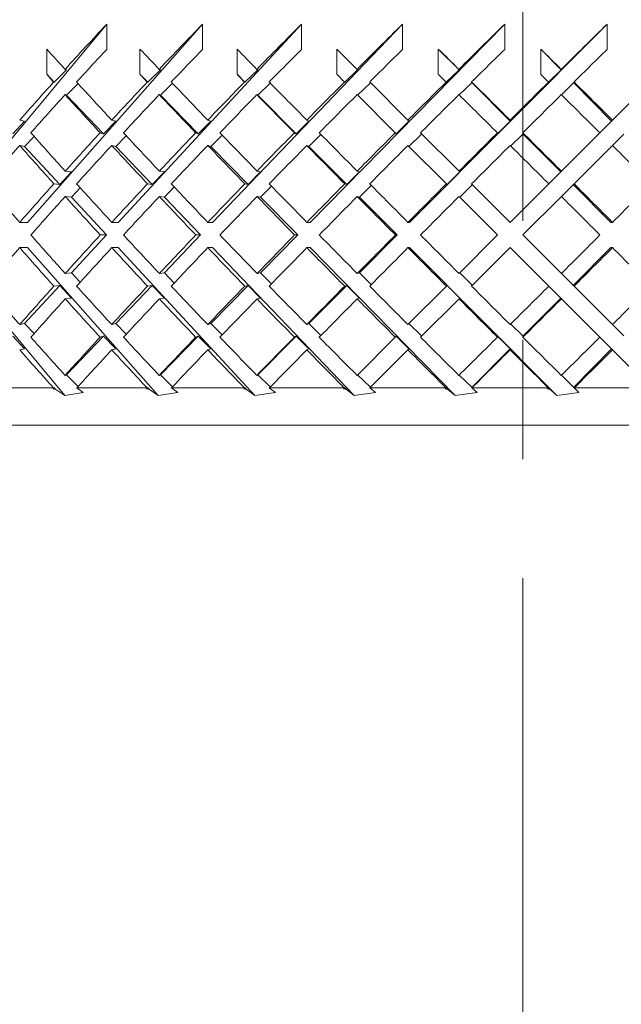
# Model space of a CAD drawing. Header units: inches. Extents: x 1.5 to 18.4, y 1.4 to 15.2.
# Tile 4 of 35: x 4.628 to 5.133, y 8.978 to 9.804. Entities that reach past the tile are written whole.
import ezdxf

# ---------------------------------------------------------------- set-up
doc = ezdxf.new("R2010")
doc.units = ezdxf.units.IN
doc.header["$MEASUREMENT"] = 0
doc.linetypes.add('CENTERX2', pattern=[0.8, 0.5, -0.1, 0.1, -0.1])
doc.layers.add('SLD-0', color=7, linetype='Continuous')

msp = doc.modelspace()

# ---------------------------------------------------------------- linework, layer by layer
at = {"color": 7, "linetype": 'Continuous', "lineweight": 15}
for p, q in [((4.56291, 9.63387), (4.70125, 9.80024)), ((4.63486, 9.63387), (4.78159, 9.80024)), ((4.70125, 9.80024), (4.70125, 9.77903)), ((4.7108, 9.63387), (4.86451, 9.80024)), ((4.78159, 9.80024), (4.78159, 9.77903)), ((4.79001, 9.63387), (4.94922, 9.80024)), ((4.86451, 9.80024), (4.86451, 9.77903)), ((4.87172, 9.63387), (5.0349, 9.80024)), ((4.94922, 9.80024), (4.94922, 9.77903)), ((4.95515, 9.63387), (5.12073, 9.80024)), ((5.0349, 9.80024), (5.0349, 9.77903)), ((5.12073, 9.80024), (5.12073, 9.77903)), ((4.65085, 9.75807), (4.65085, 9.77928)), ((4.7291, 9.75807), (4.7291, 9.77928)), ((4.81043, 9.75807), (4.81043, 9.77928)), ((4.91111, 9.76225), (4.89408, 9.77928)), ((4.89408, 9.75807), (4.89408, 9.77928)), ((4.97922, 9.75807), (4.97922, 9.77928)), ((4.97922, 9.77928), (4.99661, 9.76181)), ((5.06505, 9.75807), (5.06505, 9.77928)), ((5.06505, 9.77928), (5.08218, 9.76181)), ((4.6572, 9.75144), (4.65085, 9.75807)), ((4.66757, 9.76181), (4.6572, 9.75144)), ((4.66757, 9.76181), (4.66631, 9.76225)), ((4.7356, 9.75144), (4.7291, 9.75807)), ((4.74623, 9.76181), (4.7356, 9.75144)), ((4.74623, 9.76181), (4.74524, 9.76225)), ((4.81703, 9.75144), (4.81043, 9.75807)), ((4.82782, 9.76181), (4.81703, 9.75144)), ((4.82782, 9.76181), (4.8271, 9.76225)), ((4.89408, 9.75807), (4.90054, 9.75161)), ((4.91155, 9.76181), (4.90071, 9.75144)), ((4.91155, 9.76181), (4.91111, 9.76225)), ((4.99661, 9.76181), (4.98582, 9.75144)), ((4.99661, 9.76181), (4.99646, 9.76225)), ((5.08218, 9.76181), (5.07155, 9.75144)), ((5.08218, 9.76181), (5.08232, 9.76225)), ((4.6567, 9.75161), (4.6572, 9.75144)), ((4.66757, 9.7406), (4.67724, 9.75027)), ((4.73521, 9.75161), (4.7356, 9.75144)), ((4.74623, 9.7406), (4.75639, 9.75052)), ((4.81675, 9.75161), (4.81703, 9.75144)), ((4.82782, 9.7406), (4.83837, 9.75075)), ((4.90054, 9.75161), (4.90071, 9.75144)), ((4.91155, 9.7406), (4.92226, 9.75085)), ((4.95374, 9.71962), (4.92171, 9.75165)), ((4.92226, 9.7511), (4.92226, 9.75085)), ((4.98576, 9.75161), (4.98582, 9.75144)), ((4.99675, 9.74074), (5.00726, 9.75085)), ((5.00717, 9.75165), (5.00739, 9.75098)), ((5.00726, 9.7511), (5.03944, 9.71877)), ((5.00726, 9.7511), (5.00739, 9.75098)), ((5.00726, 9.7511), (5.00726, 9.75085)), ((5.0716, 9.75161), (5.07155, 9.75144)), ((5.08247, 9.74089), (5.09268, 9.75085)), ((5.09268, 9.7511), (5.1244, 9.71877)), ((5.09268, 9.7511), (5.09281, 9.75098)), ((5.09268, 9.7511), (5.09268, 9.75085)), ((5.09304, 9.75165), (5.09281, 9.75098)), ((5.15724, 9.75161), (5.12525, 9.71962)), ((4.66757, 9.7406), (4.66631, 9.74103)), ((4.69851, 9.70827), (4.66757, 9.7406)), ((4.74623, 9.7406), (4.74524, 9.74103)), ((4.77795, 9.70827), (4.74623, 9.7406)), ((4.82782, 9.7406), (4.8271, 9.74103)), ((4.86, 9.70827), (4.82782, 9.7406)), ((4.91111, 9.74103), (4.94315, 9.709)), ((4.63236, 9.71877), (4.62247, 9.70827)), ((4.63236, 9.71877), (4.62824, 9.71962)), ((4.70876, 9.71877), (4.69851, 9.70827)), ((4.70876, 9.71877), (4.70542, 9.71962)), ((4.78845, 9.71877), (4.77795, 9.70827)), ((4.78845, 9.71877), (4.78592, 9.71962)), ((4.87066, 9.71877), (4.86, 9.70827)), ((4.87066, 9.71877), (4.86895, 9.71962)), ((4.95459, 9.71877), (4.94388, 9.70827)), ((4.95459, 9.71877), (4.95374, 9.71962)), ((5.03944, 9.71877), (5.02879, 9.70827)), ((5.03944, 9.71877), (5.03944, 9.71962)), ((5.1244, 9.71877), (5.11463, 9.709)), ((5.1244, 9.71877), (5.12525, 9.71962)), ((4.69565, 9.709), (4.69851, 9.70827)), ((4.77577, 9.709), (4.77795, 9.70827)), ((4.85854, 9.709), (4.86, 9.70827)), ((4.87066, 9.69756), (4.88082, 9.70757)), ((4.94315, 9.709), (4.94388, 9.70827)), ((4.95459, 9.69756), (4.96517, 9.70793)), ((4.99656, 9.6768), (4.96434, 9.70902)), ((4.96517, 9.70819), (4.96517, 9.70793)), ((5.02879, 9.709), (5.02879, 9.70827)), ((5.03988, 9.69798), (5.04997, 9.70793)), ((5.04997, 9.70819), (5.08182, 9.67619)), ((5.04997, 9.70819), (5.0501, 9.70806)), ((5.04997, 9.70819), (5.04997, 9.70793)), ((5.0501, 9.70902), (5.0501, 9.70806)), ((5.11463, 9.709), (5.08243, 9.6768)), ((5.12525, 9.69841), (5.13478, 9.70793)), ((4.63236, 9.69756), (4.64031, 9.70599)), ((4.70876, 9.69756), (4.71754, 9.70655)), ((4.78845, 9.69756), (4.79797, 9.70708)), ((4.63236, 9.69756), (4.62824, 9.69841)), ((4.66188, 9.66561), (4.63236, 9.69756)), ((4.70876, 9.69756), (4.70542, 9.69841)), ((4.73933, 9.66561), (4.70876, 9.69756)), ((4.78845, 9.69756), (4.78592, 9.69841)), ((4.81978, 9.66561), (4.78845, 9.69756)), ((4.87066, 9.69756), (4.86895, 9.69841)), ((4.90245, 9.66561), (4.87066, 9.69756)), ((4.95374, 9.69841), (4.98597, 9.66618)), ((5.09303, 9.66619), (5.12525, 9.69841)), ((4.6717, 9.67619), (4.66188, 9.66561)), ((4.6717, 9.67619), (4.6664, 9.6768)), ((4.74951, 9.67619), (4.73933, 9.66561)), ((4.74951, 9.67619), (4.74534, 9.6768)), ((4.83021, 9.67619), (4.81978, 9.66561)), ((4.83021, 9.67619), (4.8272, 9.6768)), ((4.91303, 9.67619), (4.90245, 9.66561)), ((4.91303, 9.67619), (4.91121, 9.6768)), ((4.99717, 9.67619), (4.98654, 9.66561)), ((4.99717, 9.67619), (4.99656, 9.6768)), ((5.08182, 9.67619), (5.07181, 9.66618)), ((5.08182, 9.67619), (5.08243, 9.6768)), ((4.65689, 9.66618), (4.66188, 9.66561)), ((4.7354, 9.66618), (4.73933, 9.66561)), ((4.81695, 9.66618), (4.81978, 9.66561)), ((4.90074, 9.66618), (4.90245, 9.66561)), ((4.98597, 9.66618), (4.98654, 9.66561)), ((5.03949, 9.63387), (5.00717, 9.66619)), ((5.07181, 9.66618), (5.03949, 9.63387)), ((5.09303, 9.66619), (5.0924, 9.66556)), ((4.6717, 9.65498), (4.67901, 9.66285)), ((4.74951, 9.65498), (4.75778, 9.66358)), ((4.83021, 9.65498), (4.83936, 9.66426)), ((4.91303, 9.65498), (4.92297, 9.66492)), ((4.99717, 9.65498), (5.00768, 9.66543)), ((5.00768, 9.66568), (5.00768, 9.66543)), ((5.08243, 9.65558), (5.09227, 9.66543)), ((5.09227, 9.66568), (5.12394, 9.63387)), ((5.09227, 9.66568), (5.0924, 9.66556)), ((5.09227, 9.66568), (5.09227, 9.66543)), ((4.6717, 9.65498), (4.6664, 9.65558)), ((4.701, 9.62326), (4.6717, 9.65498)), ((4.74951, 9.65498), (4.74534, 9.65558)), ((4.77986, 9.62326), (4.74951, 9.65498)), ((4.83021, 9.65498), (4.8272, 9.65558)), ((4.86132, 9.62326), (4.83021, 9.65498)), ((4.91303, 9.65498), (4.91121, 9.65558)), ((4.9446, 9.62326), (4.91303, 9.65498)), ((4.99656, 9.65558), (5.02889, 9.62326)), ((5.0501, 9.62326), (5.08243, 9.65558)), ((4.63486, 9.63387), (4.62829, 9.63387)), ((4.7108, 9.63387), (4.70547, 9.63387)), ((4.79001, 9.63387), (4.78596, 9.63387)), ((4.87172, 9.63387), (4.869, 9.63387)), ((4.95515, 9.63387), (4.95379, 9.63387)), ((5.12394, 9.63387), (5.1253, 9.63387)), ((4.6717, 9.59154), (4.701, 9.62326)), ((4.701, 9.62326), (4.69574, 9.62326)), ((4.74951, 9.59154), (4.77986, 9.62326)), ((4.77986, 9.62326), (4.77587, 9.62326)), ((4.83021, 9.59154), (4.86132, 9.62326)), ((4.86132, 9.62326), (4.85864, 9.62326)), ((4.91303, 9.59154), (4.9446, 9.62326)), ((4.9446, 9.62326), (4.94325, 9.62326)), ((5.02889, 9.62326), (4.99656, 9.59094)), ((5.08243, 9.59094), (5.0501, 9.62326)), ((4.66611, 9.48854), (4.56291, 9.61265)), ((4.63486, 9.61265), (4.62829, 9.61265)), ((4.74432, 9.48854), (4.63486, 9.61265)), ((4.7108, 9.61265), (4.70547, 9.61265)), ((4.82547, 9.48854), (4.7108, 9.61265)), ((4.79001, 9.61265), (4.78596, 9.61265)), ((4.90878, 9.48854), (4.79001, 9.61265)), ((4.87172, 9.61265), (4.869, 9.61265)), ((4.99345, 9.48854), (4.87172, 9.61265)), ((4.95515, 9.61265), (4.95379, 9.61265)), ((5.07867, 9.48854), (4.95515, 9.61265)), ((5.00717, 9.58033), (5.03949, 9.61265)), ((5.03949, 9.61265), (5.07181, 9.58034)), ((5.12394, 9.61265), (5.09227, 9.58084)), ((5.12394, 9.61265), (5.1253, 9.61265)), ((4.6664, 9.59094), (4.6717, 9.59154)), ((4.67901, 9.58367), (4.6717, 9.59154)), ((4.74534, 9.59094), (4.74951, 9.59154)), ((4.75778, 9.58294), (4.74951, 9.59154)), ((4.8272, 9.59094), (4.83021, 9.59154)), ((4.83936, 9.58226), (4.83021, 9.59154)), ((4.91121, 9.59094), (4.91303, 9.59154)), ((4.92297, 9.5816), (4.91303, 9.59154)), ((5.00768, 9.58109), (4.99717, 9.59154)), ((5.09227, 9.58109), (5.08243, 9.59094)), ((4.63236, 9.54896), (4.66188, 9.58091)), ((4.66188, 9.58091), (4.65689, 9.58034)), ((4.66188, 9.58091), (4.6717, 9.57033)), ((4.70876, 9.54896), (4.73933, 9.58091)), ((4.73933, 9.58091), (4.7354, 9.58034)), ((4.73933, 9.58091), (4.74951, 9.57033)), ((4.78845, 9.54896), (4.81978, 9.58091)), ((4.81978, 9.58091), (4.81695, 9.58034)), ((4.81978, 9.58091), (4.83021, 9.57033)), ((4.87066, 9.54896), (4.90245, 9.58091)), ((4.90245, 9.58091), (4.90074, 9.58034)), ((4.90245, 9.58091), (4.91303, 9.57033)), ((4.98597, 9.58034), (4.95374, 9.54811)), ((4.98654, 9.58091), (4.98597, 9.58034)), ((4.98654, 9.58091), (4.99717, 9.57033)), ((5.00768, 9.58109), (5.00768, 9.58084)), ((5.07181, 9.58034), (5.08182, 9.57033)), ((5.09227, 9.58109), (5.09227, 9.58084)), ((5.0924, 9.58096), (5.09227, 9.58084)), ((5.0924, 9.58096), (5.09303, 9.58033)), ((5.12525, 9.54811), (5.09303, 9.58033)), ((4.6664, 9.56972), (4.6717, 9.57033)), ((4.74534, 9.56972), (4.74951, 9.57033)), ((4.8272, 9.56972), (4.83021, 9.57033)), ((4.91121, 9.56972), (4.91303, 9.57033)), ((4.96434, 9.53749), (4.99656, 9.56972)), ((4.99656, 9.56972), (4.99717, 9.57033)), ((5.08182, 9.57033), (5.04997, 9.53833)), ((5.08243, 9.56972), (5.08182, 9.57033)), ((5.08243, 9.56972), (5.11463, 9.53752)), ((4.62824, 9.54811), (4.63236, 9.54896)), ((4.64031, 9.54053), (4.63236, 9.54896)), ((4.70542, 9.54811), (4.70876, 9.54896)), ((4.71754, 9.53997), (4.70876, 9.54896)), ((4.78592, 9.54811), (4.78845, 9.54896)), ((4.79797, 9.53944), (4.78845, 9.54896)), ((4.86895, 9.54811), (4.87066, 9.54896)), ((4.88082, 9.53894), (4.87066, 9.54896)), ((4.96517, 9.53858), (4.95459, 9.54896)), ((5.04997, 9.53858), (5.03988, 9.54854)), ((5.13478, 9.53858), (5.12525, 9.54811)), ((4.62247, 9.53825), (4.63236, 9.52775)), ((4.66757, 9.50592), (4.69851, 9.53825)), ((4.69851, 9.53825), (4.69565, 9.53752)), ((4.69851, 9.53825), (4.70876, 9.52775)), ((4.74623, 9.50592), (4.77795, 9.53825)), ((4.77795, 9.53825), (4.77577, 9.53752)), ((4.77795, 9.53825), (4.78845, 9.52775)), ((4.82782, 9.50592), (4.86, 9.53825)), ((4.86, 9.53825), (4.85854, 9.53752)), ((4.86, 9.53825), (4.87066, 9.52775)), ((4.94315, 9.53752), (4.91111, 9.50549)), ((4.94388, 9.53825), (4.94315, 9.53752)), ((4.94388, 9.53825), (4.95459, 9.52775)), ((4.96517, 9.53858), (4.96517, 9.53833)), ((5.02879, 9.53825), (5.03944, 9.52775)), ((5.02879, 9.53825), (5.02879, 9.53752)), ((5.04997, 9.53858), (5.04997, 9.53833)), ((5.0501, 9.53846), (5.04997, 9.53833)), ((5.0501, 9.53846), (5.0501, 9.53749)), ((5.11463, 9.53752), (5.1244, 9.52775)), ((4.62824, 9.52689), (4.63236, 9.52775)), ((4.70542, 9.52689), (4.70876, 9.52775)), ((4.78592, 9.52689), (4.78845, 9.52775)), ((4.86895, 9.52689), (4.87066, 9.52775)), ((4.92192, 9.49507), (4.95374, 9.52689)), ((4.95374, 9.52689), (4.95459, 9.52775)), ((5.03944, 9.52775), (5.00726, 9.49542)), ((5.03944, 9.52689), (5.03944, 9.52775)), ((5.1244, 9.52775), (5.09268, 9.49542)), ((5.12525, 9.52689), (5.1244, 9.52775)), ((5.12525, 9.52689), (5.15707, 9.49507)), ((4.66631, 9.50549), (4.66757, 9.50592)), ((4.67724, 9.49625), (4.66757, 9.50592)), ((4.74524, 9.50549), (4.74623, 9.50592)), ((4.75639, 9.496), (4.74623, 9.50592)), ((4.8271, 9.50549), (4.82782, 9.50592)), ((4.83837, 9.49577), (4.82782, 9.50592)), ((4.92226, 9.49567), (4.91155, 9.50592)), ((5.00726, 9.49567), (4.99675, 9.50578)), ((5.09268, 9.49567), (5.08247, 9.50563)), ((4.60042, 9.49507), (4.65655, 9.49507)), ((4.65625, 9.49409), (4.6572, 9.49508)), ((4.65625, 9.49409), (4.65677, 9.49493)), ((4.65625, 9.49409), (4.65861, 9.49367)), ((4.65677, 9.49493), (4.65655, 9.49507)), ((4.6572, 9.49508), (4.65677, 9.49493)), ((4.6572, 9.49508), (4.65861, 9.49367)), ((4.66611, 9.48854), (4.65861, 9.49367)), ((4.67617, 9.49507), (4.67606, 9.4949)), ((4.67606, 9.4949), (4.68156, 9.49117)), ((4.67617, 9.49507), (4.73506, 9.49507)), ((4.73463, 9.49409), (4.7356, 9.49508)), ((4.73463, 9.49409), (4.73526, 9.49493)), ((4.73463, 9.49409), (4.73705, 9.49367)), ((4.73526, 9.49493), (4.73506, 9.49507)), ((4.7356, 9.49508), (4.73526, 9.49493)), ((4.7356, 9.49508), (4.73705, 9.49367)), ((4.74432, 9.48854), (4.73705, 9.49367)), ((4.75551, 9.49507), (4.75538, 9.4949)), ((4.75538, 9.4949), (4.76071, 9.49117)), ((4.75551, 9.49507), (4.81659, 9.49507)), ((4.81605, 9.49409), (4.81703, 9.49508)), ((4.81605, 9.49409), (4.81679, 9.49493)), ((4.81605, 9.49409), (4.8185, 9.49367)), ((4.81679, 9.49493), (4.81659, 9.49507)), ((4.81703, 9.49508), (4.81679, 9.49493)), ((4.81703, 9.49508), (4.8185, 9.49367)), ((4.82547, 9.48854), (4.8185, 9.49367)), ((4.83769, 9.49507), (4.83753, 9.4949)), ((4.83753, 9.4949), (4.84264, 9.49117)), ((4.83769, 9.49507), (4.90037, 9.49507)), ((4.89972, 9.49409), (4.90056, 9.49493)), ((4.89972, 9.49409), (4.90218, 9.49367)), ((4.90056, 9.49493), (4.90037, 9.49507)), ((4.90071, 9.49508), (4.90056, 9.49493)), ((4.90071, 9.49508), (4.90218, 9.49367)), ((4.90878, 9.48854), (4.90218, 9.49367)), ((4.92192, 9.49507), (4.92174, 9.4949)), ((4.92174, 9.4949), (4.92656, 9.49117)), ((4.92192, 9.49507), (4.98559, 9.49507)), ((4.92226, 9.49567), (4.92226, 9.49542)), ((4.98483, 9.49409), (4.98577, 9.49493)), ((4.98483, 9.49409), (4.98728, 9.49367)), ((4.98577, 9.49493), (4.98559, 9.49507)), ((4.98582, 9.49508), (4.98577, 9.49493)), ((4.98582, 9.49508), (4.98728, 9.49367)), ((4.99345, 9.48854), (4.98728, 9.49367)), ((5.00739, 9.49554), (5.00718, 9.4949)), ((5.00737, 9.49507), (5.00718, 9.4949)), ((5.00718, 9.4949), (5.01168, 9.49117)), ((5.00726, 9.49567), (5.00726, 9.49542)), ((5.00739, 9.49554), (5.00726, 9.49542)), ((5.00737, 9.49507), (5.07144, 9.49507)), ((5.07058, 9.49409), (5.0716, 9.49493)), ((5.07058, 9.49409), (5.07299, 9.49367)), ((5.0716, 9.49493), (5.07144, 9.49507)), ((5.07155, 9.49508), (5.07299, 9.49367)), ((5.07155, 9.49508), (5.0716, 9.49493)), ((5.07867, 9.48854), (5.07299, 9.49367)), ((5.09268, 9.49567), (5.09268, 9.49542)), ((5.09281, 9.49554), (5.09268, 9.49542)), ((5.09281, 9.49554), (5.09303, 9.4949)), ((5.09324, 9.49507), (5.09303, 9.4949)), ((5.09303, 9.4949), (5.09716, 9.49117)), ((5.09324, 9.49507), (5.15707, 9.49507)), ((4.66611, 9.48854), (4.68156, 9.49117)), ((4.74432, 9.48854), (4.76071, 9.49117)), ((4.82547, 9.48854), (4.84264, 9.49117)), ((4.90878, 9.48854), (4.92656, 9.49117)), ((4.99345, 9.48854), (5.01168, 9.49117)), ((5.07867, 9.48854), (5.09716, 9.49117)), ((5.66869, 9.46382), (4.17497, 9.46382))]:
    msp.add_line(p, q, dxfattribs=at)
for centre, major_axis, ratio, start_param, end_param in [((5.04997, 9.64435), (0.83732, 0.83732), 0.303347, 1.686196, 1.730167), ((5.04997, 9.64435), (0.84878, 0.84878), 0.250487, 1.637108, 1.68108), ((5.04997, 9.64435), (0.85819, 0.85819), 0.198912, 1.588021, 1.631993), ((5.04997, 9.64435), (0.86553, 0.86553), 0.148336, 1.538934, 1.582905), ((5.04997, 9.64435), (0.87079, 0.87079), 0.098491, 1.489846, 1.533818), ((5.04997, 9.64435), (0.87395, 0.87395), 0.049127, 1.440759, 1.48473), ((5.04997, 9.62339), (0.86553, -0.86553), 0.148336, 4.386002, 4.405756), ((5.04997, 9.62313), (0.83732, 0.83732), 0.303347, 1.686196, 1.717913), ((5.04997, 9.62339), (0.87079, -0.87079), 0.098491, 4.435089, 4.454843), ((5.04997, 9.62313), (0.84878, 0.84878), 0.250487, 1.637108, 1.668825), ((5.04997, 9.62339), (0.87395, -0.87395), 0.049127, 4.484177, 4.503931), ((5.04997, 9.62313), (0.85819, 0.85819), 0.198912, 1.588021, 1.619738), ((5.04997, 9.62313), (0.86553, 0.86553), 0.148336, 1.538934, 1.57065), ((5.04997, 9.62339), (0.87395, -0.87395), 0.049127, 1.68108, 1.700834), ((5.04997, 9.62313), (0.87079, 0.87079), 0.098491, 1.489846, 1.521563), ((5.04997, 9.62339), (0.87079, -0.87079), 0.098491, 1.631993, 1.651746), ((5.04997, 9.62313), (0.87395, 0.87395), 0.049127, 1.440759, 1.472476), ((5.04997, 9.60217), (0.86553, -0.86553), 0.148336, 4.386002, 4.393499), ((5.04997, 9.60217), (0.87079, -0.87079), 0.098491, 4.435089, 4.442587), ((5.04997, 9.60217), (0.87395, -0.87395), 0.049127, 4.484177, 4.491674), ((5.04997, 9.60217), (0.87395, -0.87395), 0.049127, 1.693336, 1.700834), ((5.04997, 9.60217), (0.87079, -0.87079), 0.098491, 1.644249, 1.651746), ((5.04997, 9.64435), (0.83732, 0.83732), 0.303347, 1.742424, 1.779182), ((5.04997, 9.62339), (0.86553, -0.86553), 0.148336, 4.418011, 4.454916), ((5.04997, 9.64435), (0.84878, 0.84878), 0.250487, 1.693336, 1.730094), ((5.04997, 9.62339), (0.87079, -0.87079), 0.098491, 4.467098, 4.504004), ((5.04997, 9.64435), (0.85819, 0.85819), 0.198912, 1.644249, 1.681007), ((5.04997, 9.62339), (0.87395, -0.87395), 0.049127, 4.516185, 4.553091), ((5.04997, 9.64435), (0.86553, 0.86553), 0.148336, 1.595162, 1.631919), ((5.04997, 9.64435), (0.87079, 0.87079), 0.098491, 1.546074, 1.582832), ((5.04997, 9.62339), (0.87395, -0.87395), 0.049127, 1.631919, 1.668825), ((5.04997, 9.64435), (0.87395, 0.87395), 0.049127, 1.496987, 1.533745), ((5.04997, 9.62339), (0.87079, -0.87079), 0.098491, 1.582832, 1.619738), ((5.04997, 9.62313), (0.83732, 0.83732), 0.303347, 1.730167, 1.767001), ((5.04997, 9.60217), (0.86553, -0.86553), 0.148336, 4.405756, 4.442734), ((5.04997, 9.62313), (0.84878, 0.84878), 0.250487, 1.68108, 1.717913), ((5.04997, 9.60217), (0.87079, -0.87079), 0.098491, 4.454843, 4.491821), ((5.04997, 9.62313), (0.85819, 0.85819), 0.198912, 1.631993, 1.668826), ((5.04997, 9.60217), (0.87395, -0.87395), 0.049127, 4.503931, 4.540909), ((5.04997, 9.62313), (0.86553, 0.86553), 0.148336, 1.582905, 1.619739), ((5.04997, 9.62313), (0.87079, 0.87079), 0.098491, 1.533818, 1.570651), ((5.04997, 9.60217), (0.87395, -0.87395), 0.049127, 1.644102, 1.68108), ((5.04997, 9.62313), (0.87395, 0.87395), 0.049127, 1.48473, 1.521564), ((5.04997, 9.60217), (0.87079, -0.87079), 0.098491, 1.595015, 1.631993), ((5.04997, 9.62339), (0.85819, -0.85819), 0.198912, 4.41801, 4.45496), ((5.04997, 9.64435), (0.84878, 0.84878), 0.250487, 1.742277, 1.779138), ((5.04997, 9.62339), (0.86553, -0.86553), 0.148336, 4.467097, 4.504047), ((5.04997, 9.64435), (0.85819, 0.85819), 0.198912, 1.693189, 1.730051), ((5.04997, 9.62339), (0.87079, -0.87079), 0.098491, 4.516185, 4.553135), ((5.04997, 9.64435), (0.86553, 0.86553), 0.148336, 1.644102, 1.680963), ((5.04997, 9.62339), (0.87395, -0.87395), 0.049127, 4.565272, 4.602222), ((5.04997, 9.64435), (0.87079, 0.87079), 0.098491, 1.595015, 1.631876), ((5.04997, 9.64435), (0.87395, 0.87395), 0.049127, 1.545927, 1.582789), ((5.04997, 9.62339), (0.87395, -0.87395), 0.049127, 1.582789, 1.619739), ((5.04997, 9.62313), (0.83732, 0.83732), 0.303347, 1.779182, 1.816089), ((5.04997, 9.60217), (0.85819, -0.85819), 0.198912, 4.405829, 4.442821), ((5.04997, 9.62313), (0.84878, 0.84878), 0.250487, 1.730094, 1.767001), ((5.04997, 9.60217), (0.86553, -0.86553), 0.148336, 4.454916, 4.491909), ((5.04997, 9.62313), (0.85819, 0.85819), 0.198912, 1.681007, 1.717914), ((5.04997, 9.60217), (0.87079, -0.87079), 0.098491, 4.504004, 4.540996), ((5.04997, 9.62313), (0.86553, 0.86553), 0.148336, 1.631919, 1.668827), ((5.04997, 9.60217), (0.87395, -0.87395), 0.049127, 4.553091, 4.590084), ((5.04997, 9.62313), (0.87079, 0.87079), 0.098491, 1.582832, 1.619739), ((5.04997, 9.62313), (0.87395, 0.87395), 0.049127, 1.533745, 1.570652), ((5.04997, 9.60217), (0.87395, -0.87395), 0.049127, 1.594927, 1.631919), ((5.04997, 9.60217), (0.87079, -0.87079), 0.098491, 1.54584, 1.582832), ((5.04997, 9.62339), (0.84878, -0.84878), 0.250487, 4.418009, 4.454974), ((5.04997, 9.64435), (0.84878, 0.84878), 0.250487, 1.791277, 1.828211), ((5.04997, 9.62339), (0.85819, -0.85819), 0.198912, 4.467097, 4.504062), ((5.04997, 9.64435), (0.85819, 0.85819), 0.198912, 1.742189, 1.779124), ((5.04997, 9.62339), (0.86553, -0.86553), 0.148336, 4.516184, 4.553149), ((5.04997, 9.64435), (0.86553, 0.86553), 0.148336, 1.693102, 1.730036), ((5.04997, 9.62339), (0.87079, -0.87079), 0.098491, 4.565271, 4.602236), ((5.04997, 9.64435), (0.87079, 0.87079), 0.098491, 1.644014, 1.680949), ((5.04997, 9.62339), (0.87395, -0.87395), 0.049127, 4.614359, 4.651324), ((5.04997, 9.64435), (0.87395, 0.87395), 0.049127, 1.594927, 1.631861), ((5.04997, 9.62339), (0.87395, -0.87395), 0.049127, 1.533687, 1.570652), ((5.04997, 9.64435), (0.87395, 0.87395), 0.049127, 4.749499, 4.786433), ((5.04997, 9.62313), (0.84878, 0.84878), 0.250487, 1.779138, 1.816089), ((5.04997, 9.60217), (0.85819, -0.85819), 0.198912, 4.45496, 4.491938), ((5.04997, 9.62313), (0.85819, 0.85819), 0.198912, 1.730051, 1.767001), ((5.04997, 9.60217), (0.86553, -0.86553), 0.148336, 4.504047, 4.541025), ((5.04997, 9.62313), (0.86553, 0.86553), 0.148336, 1.680963, 1.717914), ((5.04997, 9.60217), (0.87079, -0.87079), 0.098491, 4.553135, 4.590113), ((5.04997, 9.62313), (0.87079, 0.87079), 0.098491, 1.631876, 1.668827), ((5.04997, 9.60217), (0.87395, -0.87395), 0.049127, 4.602222, 4.6392), ((5.04997, 9.62313), (0.87395, 0.87395), 0.049127, 1.582789, 1.619739), ((5.04997, 9.60217), (0.87395, -0.87395), 0.049127, 1.545811, 1.582789), ((5.04997, 9.62339), (0.84878, -0.84878), 0.250487, 4.467096, 4.504047), ((5.04997, 9.64435), (0.85819, 0.85819), 0.198912, 1.791247, 1.828225), ((5.04997, 9.62339), (0.85819, -0.85819), 0.198912, 4.516184, 4.553135), ((5.04997, 9.64435), (0.86553, 0.86553), 0.148336, 1.74216, 1.779138), ((5.04997, 9.62339), (0.86553, -0.86553), 0.148336, 4.565271, 4.602222), ((5.04997, 9.64435), (0.87079, 0.87079), 0.098491, 1.693073, 1.730051), ((5.04997, 9.62339), (0.87079, -0.87079), 0.098491, 4.614359, 4.651309), ((5.04997, 9.64435), (0.87395, 0.87395), 0.049127, 1.643985, 1.680963), ((5.04997, 9.62339), (0.87395, -0.87395), 0.049127, 4.663446, 4.700397), ((5.04997, 9.64435), (0.87395, 0.87395), 0.049127, 4.700397, 4.737375), ((5.04997, 9.62313), (0.84878, 0.84878), 0.250487, 1.828211, 1.865176), ((5.04997, 9.60217), (0.84878, -0.84878), 0.250487, 4.454974, 4.491909), ((5.04997, 9.62313), (0.85819, 0.85819), 0.198912, 1.779124, 1.816089), ((5.04997, 9.60217), (0.85819, -0.85819), 0.198912, 4.504062, 4.540996), ((5.04997, 9.62313), (0.86553, 0.86553), 0.148336, 1.730036, 1.767001), ((5.04997, 9.60217), (0.86553, -0.86553), 0.148336, 4.553149, 4.590084), ((5.04997, 9.62313), (0.87079, 0.87079), 0.098491, 1.680949, 1.717914), ((5.04997, 9.60217), (0.87079, -0.87079), 0.098491, 4.602236, 4.639171), ((5.04997, 9.62313), (0.87395, 0.87395), 0.049127, 1.631861, 1.668827), ((5.04997, 9.60217), (0.87395, -0.87395), 0.049127, 4.651324, 4.688258), ((5.04997, 9.62313), (0.87395, 0.87395), 0.049127, 4.712534, 4.749499), ((5.04997, 9.60217), (0.87395, -0.87395), 0.049127, 1.496752, 1.533687), ((5.04997, 9.62339), (0.83732, -0.83732), 0.303347, 4.467097, 4.504004), ((5.04997, 9.64435), (0.85819, 0.85819), 0.198912, 1.840364, 1.877356), ((5.04997, 9.62339), (0.84878, -0.84878), 0.250487, 4.516184, 4.553091), ((5.04997, 9.64435), (0.86553, 0.86553), 0.148336, 1.791277, 1.828269), ((5.04997, 9.62339), (0.85819, -0.85819), 0.198912, 4.565271, 4.602179), ((5.04997, 9.64435), (0.87079, 0.87079), 0.098491, 1.742189, 1.779182), ((5.04997, 9.62339), (0.86553, -0.86553), 0.148336, 4.614359, 4.651266), ((5.04997, 9.64435), (0.87395, 0.87395), 0.049127, 1.693102, 1.730094), ((5.04997, 9.62339), (0.87079, -0.87079), 0.098491, 4.663446, 4.700353), ((5.04997, 9.62339), (0.87395, -0.87395), 0.049127, 4.712534, 4.749441), ((5.04997, 9.64435), (0.87395, 0.87395), 0.049127, 4.651266, 4.688258), ((5.04997, 9.64435), (0.87079, 0.87079), 0.098491, 4.700353, 4.737346), ((5.04997, 9.62313), (0.85819, 0.85819), 0.198912, 1.828225, 1.865176), ((5.04997, 9.60217), (0.84878, -0.84878), 0.250487, 4.504047, 4.540909), ((5.04997, 9.62313), (0.86553, 0.86553), 0.148336, 1.779138, 1.816088), ((5.04997, 9.60217), (0.85819, -0.85819), 0.198912, 4.553135, 4.589996), ((5.04997, 9.62313), (0.87079, 0.87079), 0.098491, 1.730051, 1.767001), ((5.04997, 9.60217), (0.86553, -0.86553), 0.148336, 4.602222, 4.639083), ((5.04997, 9.62313), (0.87395, 0.87395), 0.049127, 1.680963, 1.717913), ((5.04997, 9.60217), (0.87079, -0.87079), 0.098491, 4.651309, 4.688171), ((5.04997, 9.60217), (0.87395, -0.87395), 0.049127, 4.700397, 4.737258), ((5.04997, 9.62313), (0.87395, 0.87395), 0.049127, 4.663447, 4.700397), ((5.04997, 9.62339), (0.83732, -0.83732), 0.303347, 4.516185, 4.553018), ((5.04997, 9.64435), (0.86553, 0.86553), 0.148336, 1.840452, 1.877429), ((5.04997, 9.62339), (0.84878, -0.84878), 0.250487, 4.565272, 4.602105), ((5.04997, 9.64435), (0.87079, 0.87079), 0.098491, 1.791364, 1.828342), ((5.04997, 9.62339), (0.85819, -0.85819), 0.198912, 4.614359, 4.651193), ((5.04997, 9.64435), (0.87395, 0.87395), 0.049127, 1.742277, 1.779255), ((5.04997, 9.62339), (0.86553, -0.86553), 0.148336, 4.663447, 4.70028), ((5.04997, 9.62339), (0.87079, -0.87079), 0.098491, 4.712534, 4.749368), ((5.04997, 9.64435), (0.87395, 0.87395), 0.049127, 4.602105, 4.639083), ((5.04997, 9.62339), (0.87395, -0.87395), 0.049127, 4.761621, 4.798455), ((5.04997, 9.64435), (0.87079, 0.87079), 0.098491, 4.651193, 4.688171), ((5.04997, 9.60217), (0.83732, -0.83732), 0.303347, 4.504004, 4.54057), ((5.04997, 9.62313), (0.86553, 0.86553), 0.148336, 1.828269, 1.864938), ((5.04997, 9.60217), (0.84878, -0.84878), 0.250487, 4.553091, 4.589657), ((5.04997, 9.62313), (0.87079, 0.87079), 0.098491, 1.779182, 1.815851), ((5.04997, 9.60217), (0.85819, -0.85819), 0.198912, 4.602179, 4.638745), ((5.04997, 9.62313), (0.87395, 0.87395), 0.049127, 1.730094, 1.766764), ((5.04997, 9.60217), (0.86553, -0.86553), 0.148336, 4.651266, 4.687832), ((5.04997, 9.60217), (0.87079, -0.87079), 0.098491, 4.700353, 4.736919), ((5.04997, 9.62313), (0.87395, 0.87395), 0.049127, 4.614597, 4.651266), ((5.04997, 9.60217), (0.87395, -0.87395), 0.049127, 4.749441, 4.786007), ((5.04997, 9.62313), (0.87079, 0.87079), 0.098491, 4.663684, 4.700353)]:
    msp.add_ellipse(centre, major_axis=major_axis, ratio=ratio, start_param=start_param, end_param=end_param, dxfattribs=at)
at = {"layer": 'SLD-0', "color": 7, "linetype": 'CENTERX2', "lineweight": 0}
msp.add_line((5.04997, 4.83528), (5.04997, 10.41008), dxfattribs=at)

doc.saveas('drawing.dxf')
